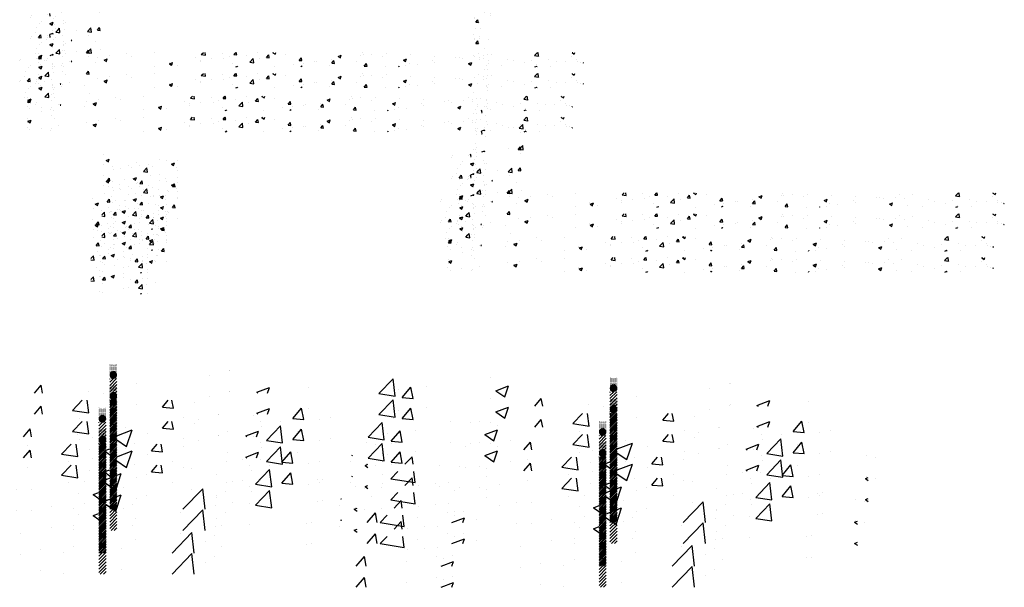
# Model space of a CAD drawing. Extents: x -210 to 4628, y -2287 to 14168.
# Tile 24 of 46: x 2055 to 2597, y 5264 to 5577. Entities that reach past the tile are written whole.
import ezdxf

# ---------------------------------------------------------------- set-up
doc = ezdxf.new("R2010")
doc.units = 0
doc.header["$LTSCALE"] = 24
doc.layers.get('0').update_dxf_attribs({"linetype": 'CONTINUOUS'})
doc.layers.add('E1', color=4, linetype='CONTINUOUS')
doc.layers.add('FIXT', color=6, linetype='CONTINUOUS')

# ---------------------------------------------------------------- blocks, each defined once
blk = doc.blocks.new('*X')
at = {"color": 0}
for p, q in [((2699.94, 1445.04), (2699.94, 1445.04)), ((2705.23, 1444.84), (2705.23, 1444.84)), ((2698.52, 1433.15), (2698.52, 1433.15)), ((2699.08, 1434.67), (2699.08, 1434.67)), ((2700.3, 1428.87), (2702.71, 1431.75)), ((2703.29, 1428.61), (2702.71, 1431.74)), ((2700.3, 1428.87), (2703.29, 1428.61)), ((2704.62, 1428.2), (2704.62, 1428.2)), ((2697.88, 1415.21), (2697.88, 1415.21)), ((2704.01, 1411.55), (2704.01, 1411.55)), ((2704.72, 1413.32), (2704.72, 1413.32)), ((2702.19, 1361.62), (2702.19, 1361.62)), ((2697.73, 1351.89), (2697.73, 1351.89)), ((2696.34, 1344.37), (2696.34, 1344.37)), ((2701.58, 1344.98), (2701.58, 1344.98)), ((2701.99, 1335.68), (2701.99, 1335.68)), ((2700.97, 1328.33), (2700.97, 1328.33)), ((2699.65, 1318.41), (2699.65, 1318.41)), ((2700.36, 1311.69), (2700.36, 1311.69)), ((2701.61, 1309.09), (2701.61, 1309.09)), ((2701.61, 1309.09), (2701.61, 1309.09)), ((2699.75, 1295.04), (2699.75, 1295.04)), ((2699.75, 1295.04), (2699.75, 1295.04)), ((2700.98, 1291.01), (2700.98, 1291.01)), ((2697.58, 1288.58), (2697.58, 1288.58)), ((2695.18, 1281.31), (2694.69, 1283.94)), ((2694.69, 1281.35), (2695.18, 1281.31)), ((2699.15, 1278.4), (2699.15, 1278.4)), ((2736.04, 1264.28), (2739.94, 1268.34)), ((2740.49, 1263.59), (2739.94, 1268.34)), ((2724.21, 1265.27), (2724.21, 1265.27)), ((2736.04, 1264.28), (2740.49, 1263.59)), ((2694.95, 1261.19), (2698.35, 1262.49)), ((2697.91, 1261.19), (2698.35, 1262.49)), ((2698.54, 1261.75), (2698.54, 1261.75)), ((2737.7, 1259.87), (2737.7, 1259.87)), ((2734.99, 1240.83), (2737.4, 1243.7)), ((2737.98, 1240.56), (2737.4, 1243.7)), ((2734.99, 1240.83), (2737.98, 1240.56)), ((2278.7, 1235.42), (2278.7, 1235.42)), ((2661.52, 1231.85), (2661.52, 1231.85)), ((2662.62, 1233.75), (2662.62, 1233.75)), ((2680.45, 1234.34), (2680.45, 1234.34)), ((2689.31, 1232.62), (2689.31, 1232.62)), ((2281.39, 1228.79), (2284.89, 1230.13)), ((2281.39, 1228.79), (2283.88, 1227.11)), ((2283.88, 1227.11), (2284.89, 1230.13)), ((2314.66, 1226.05), (2314.66, 1226.05)), ((2340.33, 1229.57), (2340.33, 1229.57)), ((2347.67, 1228.51), (2347.67, 1228.51)), ((2353.25, 1224.78), (2356.75, 1226.13)), ((2355.74, 1223.1), (2356.75, 1226.12)), ((2360.15, 1228.15), (2360.15, 1228.15)), ((2673.17, 1227.03), (2673.17, 1227.03)), ((2682.68, 1224.89), (2686.18, 1226.24)), ((2682.68, 1224.89), (2685.17, 1223.21)), ((2685.17, 1223.21), (2686.19, 1226.23)), ((2697.32, 1228.46), (2697.32, 1228.46)), ((2697.43, 1225.26), (2697.43, 1225.26)), ((2699.86, 1225.9), (2699.86, 1225.9)), ((2279, 1224.12), (2279, 1224.12)), ((2288.69, 1222.3), (2288.69, 1222.3)), ((2297.12, 1219.86), (2297.12, 1219.86)), ((2305.69, 1222.99), (2305.69, 1222.99)), ((2309.64, 1221.5), (2309.64, 1221.5)), ((2318.51, 1223.51), (2318.51, 1223.51)), ((2322.41, 1216.52), (2326.3, 1220.58)), ((2326.85, 1215.83), (2326.3, 1220.58)), ((2328.57, 1224), (2328.57, 1224)), ((2332.38, 1221.87), (2332.38, 1221.87)), ((2353.25, 1224.78), (2355.73, 1223.11)), ((2359.07, 1220.74), (2359.07, 1220.74)), ((2668.28, 1220.26), (2668.28, 1220.26)), ((2671.35, 1224.71), (2671.35, 1224.71)), ((2691.69, 1218.06), (2693.21, 1219.63)), ((2693.76, 1214.88), (2693.21, 1219.63)), ((2289.35, 1218.5), (2289.35, 1218.5)), ((2322.41, 1216.52), (2326.85, 1215.83)), ((2359.65, 1217.54), (2359.65, 1217.54)), ((2667.3, 1214.62), (2667.3, 1214.62)), ((2689.31, 1215.57), (2691.69, 1218.06)), ((2689.31, 1215.57), (2691.69, 1215.2)), ((2691.69, 1215.2), (2693.76, 1214.88)), ((2698.88, 1218.78), (2698.88, 1218.78)), ((2738.57, 1219.29), (2738.57, 1219.29)), ((2282.65, 1206.39), (2285.06, 1209.27)), ((2285.64, 1206.13), (2285.06, 1209.27)), ((2311.24, 1208.66), (2314.74, 1210)), ((2311.24, 1208.66), (2313.72, 1206.98)), ((2313.72, 1206.98), (2314.74, 1210)), ((2314.05, 1209.4), (2314.05, 1209.4)), ((2330.49, 1212.53), (2330.49, 1212.53)), ((2339.73, 1212.92), (2339.73, 1212.92)), ((2359.51, 1210.08), (2359.51, 1210.08)), ((2670.2, 1209.49), (2672.61, 1212.36)), ((2670.2, 1209.49), (2673.19, 1209.23)), ((2673.19, 1209.23), (2672.61, 1212.36)), ((2680.26, 1209.28), (2680.26, 1209.28)), ((2696.71, 1211.82), (2696.71, 1211.82)), ((2282.65, 1206.39), (2285.63, 1206.13)), ((2288.09, 1205.65), (2288.09, 1205.65)), ((2301.33, 1207.53), (2301.33, 1207.53)), ((2315.42, 1204.28), (2315.42, 1204.28)), ((2318.51, 1203.26), (2318.69, 1203.48)), ((2318.51, 1203.26), (2318.69, 1203.24)), ((2318.69, 1203.48), (2320.92, 1206.13)), ((2318.69, 1203.24), (2321.5, 1203)), ((2321.5, 1202.99), (2320.92, 1206.13)), ((2347, 1208.43), (2347, 1208.43)), ((2670.74, 1208.07), (2670.74, 1208.07)), ((2679.37, 1207.21), (2679.37, 1207.21)), ((2706.06, 1206.35), (2706.69, 1207.1)), ((2706.06, 1206.35), (2706.69, 1206.3)), ((2706.06, 1206.08), (2706.06, 1206.08)), ((2732.75, 1204.95), (2732.75, 1204.95)), ((2283.97, 1200.13), (2283.97, 1200.13)), ((2296.48, 1201.78), (2296.48, 1201.78)), ((2354.37, 1200.12), (2356.78, 1202.99)), ((2354.37, 1200.12), (2357.36, 1199.86)), ((2357.36, 1199.86), (2356.78, 1202.99)), ((2685.72, 1199.06), (2685.72, 1199.06)), ((2698.24, 1200.71), (2698.24, 1200.71)), ((2295.95, 1197.44), (2295.95, 1197.44)), ((2313.45, 1192.76), (2313.45, 1192.76)), ((2322.65, 1196.32), (2322.65, 1196.32)), ((2339.12, 1196.28), (2339.12, 1196.28)), ((2349.34, 1195.19), (2349.34, 1195.19)), ((2349.59, 1195.03), (2349.59, 1195.03)), ((2696.11, 1195.17), (2696.11, 1195.17)), ((2798.07, 1192.52), (2798.07, 1192.52)), ((2849.4, 1190.75), (2851.74, 1193.19)), ((2853.85, 1190.05), (2853.48, 1193.19)), ((2885.38, 1190.67), (2887.5, 1193.19)), ((2888.37, 1190.4), (2887.86, 1193.19)), ((2911.54, 1192.81), (2911.54, 1192.81)), ((2928.1, 1192.75), (2929.24, 1193.19)), ((2928.1, 1192.75), (2930.59, 1191.07)), ((2930.59, 1191.07), (2931.3, 1193.19)), ((3026.35, 1192.54), (3026.35, 1192.54)), ((3216.3, 1189.8), (3219.56, 1193.19)), ((3220.75, 1189.1), (3220.28, 1193.19)), ((3257.54, 1192.86), (3258.4, 1193.19)), ((3257.54, 1192.86), (3260.02, 1191.18)), ((3260.02, 1191.18), (3260.7, 1193.19)), ((2279.81, 1191.86), (2279.81, 1191.86)), ((2287.48, 1189.01), (2287.48, 1189.01)), ((2306.5, 1190.73), (2306.5, 1190.73)), ((2320.43, 1190.03), (2320.43, 1190.03)), ((2333.19, 1189.6), (2333.19, 1189.6)), ((2333.84, 1188.71), (2333.84, 1188.71)), ((2341.08, 1188.53), (2344.58, 1189.87)), ((2341.08, 1188.53), (2343.57, 1186.85)), ((2343.57, 1186.85), (2344.58, 1189.87)), ((2346.36, 1190.36), (2346.36, 1190.36)), ((2359.88, 1188.47), (2359.88, 1188.47)), ((2670.14, 1191.42), (2670.14, 1191.42)), ((2670.52, 1188.63), (2674.02, 1189.98)), ((2670.52, 1188.63), (2673.01, 1186.96)), ((2673.01, 1186.95), (2674.02, 1189.98)), ((2699.35, 1191.78), (2699.35, 1191.78)), ((2735.6, 1187.64), (2735.6, 1187.64)), ((2748.12, 1189.29), (2748.12, 1189.29)), ((2767.05, 1191.78), (2767.05, 1191.78)), ((2772.39, 1189), (2772.39, 1189)), ((2843.08, 1186.97), (2843.08, 1186.97)), ((2849.4, 1190.75), (2853.84, 1190.06)), ((2872.24, 1191.98), (2872.24, 1191.98)), ((2879.96, 1188.65), (2879.96, 1188.65)), ((2885.38, 1190.67), (2888.37, 1190.4)), ((2899.61, 1189.55), (2899.61, 1189.55)), ((2921.24, 1187.53), (2923.65, 1190.4)), ((2921.24, 1187.53), (2924.23, 1187.27)), ((2924.23, 1187.26), (2923.65, 1190.4)), ((2942.54, 1191.01), (2942.54, 1191.01)), ((2957.11, 1184.39), (2959.52, 1187.26)), ((2960.1, 1184.13), (2959.52, 1187.26)), ((2999.96, 1188.74), (3003.46, 1190.09)), ((2999.96, 1188.74), (3002.44, 1187.07)), ((3001.87, 1187.12), (3001.87, 1187.12)), ((3002.44, 1187.06), (3003.46, 1190.08)), ((3024.45, 1189.69), (3024.45, 1189.69)), ((3027.54, 1190.64), (3027.54, 1190.64)), ((3036.97, 1191.34), (3036.97, 1191.34)), ((3049.12, 1188.53), (3049.12, 1188.53)), ((3053.04, 1191.42), (3053.04, 1191.42)), ((3079.73, 1190.29), (3079.73, 1190.29)), ((3106.42, 1189.16), (3106.42, 1189.16)), ((3129.08, 1187.67), (3129.08, 1187.67)), ((3133.12, 1188.03), (3133.12, 1188.03)), ((3149.87, 1188.21), (3149.87, 1188.21)), ((3155.05, 1191.42), (3155.05, 1191.42)), ((3159.81, 1186.91), (3159.81, 1186.91)), ((3168.81, 1190.7), (3168.81, 1190.7)), ((3216.3, 1189.8), (3220.75, 1189.11)), ((3222.01, 1188.73), (3222.01, 1188.73)), ((3257.01, 1188.76), (3257.01, 1188.76)), ((2283.33, 1182.06), (2283.33, 1182.06)), ((2291.27, 1185.02), (2291.27, 1185.02)), ((2302.27, 1184.56), (2302.27, 1184.56)), ((2669.63, 1181.66), (2669.63, 1181.66)), ((2670.19, 1186.78), (2670.19, 1186.78)), ((2704.02, 1183.48), (2704.02, 1183.48)), ((2742.37, 1184.63), (2745.88, 1185.97)), ((2742.37, 1184.63), (2744.86, 1182.95)), ((2744.86, 1182.95), (2745.88, 1185.97)), ((2746.42, 1185.25), (2746.42, 1185.25)), ((2813.92, 1181.97), (2813.92, 1181.97)), ((2814.23, 1180.63), (2817.73, 1181.97)), ((2817.14, 1180.19), (2817.73, 1181.97)), ((2848.51, 1184.51), (2848.51, 1184.51)), ((2848.68, 1182.82), (2848.68, 1182.82)), ((2861.03, 1186.16), (2861.03, 1186.16)), ((2874.35, 1186.35), (2874.35, 1186.35)), ((2902.76, 1182.47), (2906.65, 1186.53)), ((2902.76, 1182.47), (2907.21, 1181.78)), ((2907.21, 1181.78), (2906.65, 1186.53)), ((2913.38, 1186.01), (2913.38, 1186.01)), ((2957.11, 1184.39), (2960.09, 1184.13)), ((2973.94, 1183.04), (2973.94, 1183.04)), ((2975.9, 1183.37), (2975.9, 1183.37)), ((2992.87, 1185.53), (2992.87, 1185.53)), ((2992.97, 1181.25), (2995.38, 1184.13)), ((2995.96, 1180.99), (2995.38, 1184.12)), ((3019.96, 1183.52), (3019.96, 1183.52)), ((3071.81, 1184.74), (3075.31, 1186.08)), ((3071.81, 1184.74), (3074.3, 1183.06)), ((3074.3, 1183.06), (3075.31, 1186.08)), ((3103.83, 1184.47), (3103.83, 1184.47)), ((3105.78, 1182.41), (3105.78, 1182.41)), ((3137.36, 1186.56), (3137.36, 1186.56)), ((3143.67, 1180.73), (3147.17, 1182.08)), ((3146.16, 1179.05), (3147.17, 1182.08)), ((3186.5, 1185.78), (3186.5, 1185.78)), ((3192.85, 1183.72), (3192.85, 1183.72)), ((3205.37, 1181.49), (3205.37, 1181.49)), ((3213.19, 1184.65), (3213.19, 1184.65)), ((3231.34, 1185.24), (3231.34, 1185.24)), ((3239.88, 1183.52), (3239.88, 1183.52)), ((3250.27, 1183.44), (3250.27, 1183.44)), ((3262.78, 1185.09), (3262.78, 1185.09)), ((3263.15, 1182.76), (3263.15, 1182.76)), ((3266.57, 1182.39), (3266.57, 1182.39)), ((3269.66, 1181.52), (3270.14, 1182.01)), ((3269.66, 1181.52), (3270.14, 1181.45)), ((2312.84, 1176.11), (2312.84, 1176.11)), ((2338.51, 1179.63), (2338.51, 1179.63)), ((2672.57, 1179.34), (2672.57, 1179.34)), ((2685.09, 1180.99), (2685.09, 1180.99)), ((2695.5, 1178.53), (2695.5, 1178.53)), ((2696.32, 1180.53), (2696.32, 1180.53)), ((2798, 1177.86), (2798, 1177.86)), ((2814.23, 1180.63), (2814.88, 1180.19)), ((2814.88, 1180.19), (2816.72, 1178.95)), ((2816.72, 1178.95), (2817.14, 1180.19)), ((2816.93, 1180.36), (2816.93, 1180.36)), ((2822.71, 1179.08), (2822.71, 1179.08)), ((2884.22, 1181), (2884.22, 1181)), ((2887.56, 1177.19), (2889.59, 1177.96)), ((2889.33, 1177.19), (2889.59, 1177.96)), ((2929.84, 1177.23), (2929.84, 1177.23)), ((2950.64, 1180.17), (2950.64, 1180.17)), ((2958.99, 1177.19), (2960.02, 1178.25)), ((2960.14, 1177.19), (2960.02, 1178.25)), ((2961.42, 1181.39), (2961.42, 1181.39)), ((2990.8, 1178.52), (2990.8, 1178.52)), ((2992.97, 1181.25), (2995.96, 1180.99)), ((3028.83, 1178.11), (3031.24, 1180.99)), ((3028.83, 1178.11), (3031.82, 1177.85)), ((3031.82, 1177.85), (3031.24, 1180.99)), ((3052.19, 1177.2), (3052.19, 1177.2)), ((3066.55, 1177.19), (3067.11, 1177.85)), ((3067.23, 1177.19), (3067.11, 1177.85)), ((3074.33, 1178.27), (3074.33, 1178.27)), ((3078.16, 1180.95), (3078.16, 1180.95)), ((3086.84, 1179.91), (3086.84, 1179.91)), ((3143.67, 1180.73), (3146.16, 1179.06)), ((3163.69, 1178.72), (3163.69, 1178.72)), ((3180.12, 1178.29), (3180.12, 1178.29)), ((3216.71, 1177.19), (3219.03, 1178.07)), ((3218.69, 1179.28), (3218.69, 1179.28)), ((3218.73, 1177.19), (3219.03, 1178.07)), ((3233.99, 1177.75), (3233.99, 1177.75)), ((2276.69, 1168.88), (2279.57, 1171.88)), ((2280.12, 1167.13), (2279.57, 1171.87)), ((2286.01, 1172.03), (2286.01, 1172.03)), ((2286.87, 1172.36), (2286.87, 1172.36)), ((2289.58, 1168.79), (2291.99, 1171.66)), ((2292.57, 1168.52), (2292, 1171.66)), ((2299.07, 1172.4), (2302.57, 1173.74)), ((2299.07, 1172.4), (2301.56, 1170.72)), ((2301.56, 1170.72), (2302.57, 1173.74)), ((2312.7, 1170.9), (2312.7, 1170.9)), ((2333.21, 1170.64), (2333.21, 1170.64)), ((2276.69, 1167.66), (2280.12, 1167.13)), ((2289.58, 1168.79), (2292.57, 1168.52)), ((2320.69, 1168.99), (2320.69, 1168.99)), ((2325.45, 1165.65), (2327.86, 1168.52)), ((2325.45, 1165.65), (2328.44, 1165.39)), ((2328.44, 1165.38), (2327.86, 1168.52)), ((2339.39, 1169.77), (2339.39, 1169.77)), ((2347.52, 1165.2), (2347.52, 1165.2)), ((2289.11, 1164.83), (2289.11, 1164.83)), ((2318.36, 1160.19), (2318.36, 1160.19)), ((2329.03, 1159.54), (2332.93, 1163.6)), ((2333.48, 1158.85), (2332.93, 1163.6)), ((2337.9, 1162.99), (2337.9, 1162.99)), ((2286.26, 1155.72), (2286.26, 1155.72)), ((2289.2, 1155.19), (2289.2, 1155.19)), ((2312.23, 1159.47), (2312.23, 1159.47)), ((2329.03, 1159.54), (2333.48, 1158.85)), ((2331.31, 1153.19), (2332.42, 1153.61)), ((2332.28, 1153.19), (2332.42, 1153.61)), ((2338.99, 1153.41), (2338.99, 1153.41)), ((894.23, 440.85), (902.02, 448.97)), ((903.12, 439.47), (902.02, 448.97)), ((907.04, 438.68), (911.86, 444.43)), ((913.02, 438.16), (911.86, 444.43)), ((920.44, 444.62), (920.44, 444.62)), ((955.58, 449.61), (955.58, 449.61)), ((958.58, 442.3), (965.58, 444.99)), ((963.55, 438.94), (965.58, 444.99)), ((1021.41, 449.69), (1021.41, 449.69)), ((1021.41, 449.06), (1021.41, 449.06)), ((1021.41, 448.44), (1021.41, 448.44)), ((1021.41, 447.81), (1021.41, 447.81)), ((1021.41, 447.19), (1021.41, 447.19)), ((1021.41, 446.56), (1021.41, 446.56)), ((1021.41, 445.94), (1021.41, 445.94)), ((1021.41, 445.31), (1021.41, 445.31)), ((1021.41, 444.69), (1021.41, 444.69)), ((1021.5, 444.5), (1021.75, 444.5)), ((1021.56, 449.38), (1021.56, 449.38)), ((1021.56, 448.75), (1021.56, 448.75)), ((1021.56, 448.12), (1021.56, 448.12)), ((1021.56, 447.5), (1021.56, 447.5)), ((1021.56, 446.88), (1021.56, 446.88)), ((1021.56, 446.25), (1021.56, 446.25)), ((1021.56, 445.62), (1021.56, 445.62)), ((1021.56, 445), (1021.56, 445)), ((1021.72, 449.69), (1021.72, 449.69)), ((1021.72, 449.06), (1021.72, 449.06)), ((1021.72, 448.44), (1021.72, 448.44)), ((1021.72, 447.81), (1021.72, 447.81)), ((1021.72, 447.19), (1021.72, 447.19)), ((1021.72, 446.56), (1021.72, 446.56)), ((1021.72, 445.94), (1021.72, 445.94)), ((1021.72, 445.31), (1021.72, 445.31)), ((1021.74, 445), (1021.75, 445)), ((1021.75, 444.75), (1022, 444.75)), ((1021.88, 449.38), (1021.88, 449.38)), ((1021.88, 448.75), (1021.88, 448.75)), ((1021.88, 448.12), (1021.88, 448.12)), ((1021.88, 447.5), (1021.88, 447.5)), ((1021.88, 446.88), (1021.88, 446.88)), ((1021.88, 446.25), (1021.88, 446.25)), ((1021.88, 445.62), (1021.88, 445.62)), ((1021.94, 445.25), (1022, 445.25)), ((1022, 445), (1022.25, 445)), ((1022, 444.5), (1022.25, 444.5)), ((1022.03, 449.06), (1022.03, 449.06)), ((1022.03, 448.44), (1022.03, 448.44)), ((1022.03, 447.81), (1022.03, 447.81)), ((1022.03, 447.19), (1022.03, 447.19)), ((1022.03, 446.56), (1022.03, 446.56)), ((1022.03, 445.94), (1022.03, 445.94)), ((1022.19, 449.38), (1022.19, 449.38)), ((1022.19, 448.75), (1022.19, 448.75)), ((1022.19, 448.12), (1022.19, 448.12)), ((1022.19, 447.5), (1022.19, 447.5)), ((1022.19, 446.88), (1022.19, 446.88)), ((1022.19, 446.25), (1022.19, 446.25)), ((1022.19, 445.62), (1022.19, 445.62)), ((1022.24, 445.5), (1022.25, 445.5)), ((1022.25, 445.25), (1022.5, 445.25)), ((1022.25, 444.75), (1022.5, 444.75)), ((1022.34, 449.06), (1022.34, 449.06)), ((1022.34, 448.44), (1022.34, 448.44)), ((1022.34, 447.81), (1022.34, 447.81)), ((1022.34, 447.19), (1022.34, 447.19)), ((1022.34, 446.56), (1022.34, 446.56)), ((1022.34, 445.94), (1022.34, 445.94)), ((1022.5, 449.38), (1022.5, 449.38)), ((1022.5, 448.75), (1022.5, 448.75)), ((1022.5, 448.12), (1022.5, 448.12)), ((1022.5, 447.5), (1022.5, 447.5)), ((1022.5, 446.88), (1022.5, 446.88)), ((1022.5, 446.25), (1022.5, 446.25)), ((1022.5, 445.5), (1022.75, 445.5)), ((1022.5, 445), (1022.75, 445)), ((1022.5, 444.5), (1022.75, 444.5)), ((1022.66, 449.06), (1022.66, 449.06)), ((1022.66, 448.44), (1022.66, 448.44)), ((1022.66, 447.81), (1022.66, 447.81)), ((1022.66, 447.19), (1022.66, 447.19)), ((1022.66, 446.56), (1022.66, 446.56)), ((1022.66, 445.94), (1022.66, 445.94)), ((1022.75, 445.75), (1023, 445.75)), ((1022.75, 445.25), (1023, 445.25)), ((1022.75, 444.75), (1023, 444.75)), ((1022.81, 449.38), (1022.81, 449.38)), ((1022.81, 448.75), (1022.81, 448.75)), ((1022.81, 448.12), (1022.81, 448.12)), ((1022.81, 447.5), (1022.81, 447.5)), ((1022.81, 446.88), (1022.81, 446.88)), ((1022.81, 446.25), (1022.81, 446.25)), ((1022.97, 449.06), (1022.97, 449.06)), ((1022.97, 448.44), (1022.97, 448.44)), ((1022.97, 447.81), (1022.97, 447.81)), ((1022.97, 447.19), (1022.97, 447.19)), ((1022.97, 446.56), (1022.97, 446.56)), ((1022.97, 445.94), (1022.97, 445.94)), ((1023, 445.5), (1023.25, 445.5)), ((1023, 445), (1023.25, 445)), ((1023, 444.5), (1023.25, 444.5)), ((1023.12, 449.38), (1023.12, 449.38)), ((1023.12, 448.75), (1023.12, 448.75)), ((1023.12, 448.12), (1023.12, 448.12)), ((1023.12, 447.5), (1023.12, 447.5)), ((1023.12, 446.88), (1023.12, 446.88)), ((1023.12, 446.25), (1023.12, 446.25)), ((1023.25, 445.75), (1023.5, 445.75)), ((1023.25, 445.25), (1023.5, 445.25)), ((1023.25, 444.75), (1023.5, 444.75)), ((1023.28, 449.06), (1023.28, 449.06)), ((1023.28, 448.44), (1023.28, 448.44)), ((1023.28, 447.81), (1023.28, 447.81)), ((1023.28, 447.19), (1023.28, 447.19)), ((1023.28, 446.56), (1023.28, 446.56)), ((1023.28, 445.94), (1023.28, 445.94)), ((1023.44, 448.75), (1023.44, 448.75)), ((1023.44, 448.12), (1023.44, 448.12)), ((1023.44, 447.5), (1023.44, 447.5)), ((1023.44, 446.88), (1023.44, 446.88)), ((1023.44, 446.25), (1023.44, 446.25)), ((1023.5, 445.5), (1023.75, 445.5)), ((1023.5, 445), (1023.75, 445)), ((1023.5, 444.5), (1023.75, 444.5)), ((1023.59, 449.06), (1023.59, 449.06)), ((1023.59, 448.44), (1023.59, 448.44)), ((1023.59, 447.81), (1023.59, 447.81)), ((1023.59, 447.19), (1023.59, 447.19)), ((1023.59, 446.56), (1023.59, 446.56)), ((1023.59, 445.94), (1023.59, 445.94)), ((1023.75, 449.38), (1023.75, 449.38)), ((1023.75, 448.75), (1023.75, 448.75)), ((1023.75, 448.12), (1023.75, 448.12)), ((1023.75, 447.5), (1023.75, 447.5)), ((1023.75, 446.88), (1023.75, 446.88)), ((1023.75, 446.25), (1023.75, 446.25)), ((1023.75, 445.75), (1024, 445.75)), ((1023.75, 445.25), (1024, 445.25)), ((1023.75, 444.75), (1024, 444.75)), ((1023.91, 449.06), (1023.91, 449.06)), ((1023.91, 448.44), (1023.91, 448.44)), ((1023.91, 447.81), (1023.91, 447.81)), ((1023.91, 447.19), (1023.91, 447.19)), ((1023.91, 446.56), (1023.91, 446.56)), ((1023.91, 445.94), (1023.91, 445.94)), ((1024, 445.5), (1024.25, 445.5)), ((1024, 445), (1024.25, 445)), ((1024, 444.5), (1024.25, 444.5)), ((1024.06, 449.38), (1024.06, 449.38)), ((1024.06, 448.75), (1024.06, 448.75)), ((1024.06, 448.12), (1024.06, 448.12)), ((1024.06, 447.5), (1024.06, 447.5)), ((1024.06, 446.88), (1024.06, 446.88)), ((1024.06, 446.25), (1024.06, 446.25)), ((1024.22, 449.06), (1024.22, 449.06)), ((1024.22, 448.44), (1024.22, 448.44)), ((1024.22, 447.81), (1024.22, 447.81)), ((1024.22, 447.19), (1024.22, 447.19)), ((1024.22, 446.56), (1024.22, 446.56)), ((1024.22, 445.94), (1024.22, 445.94)), ((1024.25, 445.25), (1024.5, 445.25)), ((1024.25, 444.75), (1024.5, 444.75)), ((1024.38, 449.38), (1024.38, 449.38)), ((1024.38, 448.75), (1024.38, 448.75)), ((1024.38, 448.12), (1024.38, 448.12)), ((1024.38, 447.5), (1024.38, 447.5)), ((1024.38, 446.88), (1024.38, 446.88)), ((1024.38, 446.25), (1024.38, 446.25)), ((1024.38, 445.62), (1024.38, 445.62)), ((1024.5, 445.5), (1024.53, 445.5)), ((1024.5, 445), (1024.75, 445)), ((1024.5, 444.5), (1024.75, 444.5)), ((1024.53, 449.06), (1024.53, 449.06)), ((1024.53, 448.44), (1024.53, 448.44)), ((1024.53, 447.81), (1024.53, 447.81)), ((1024.53, 447.19), (1024.53, 447.19)), ((1024.53, 446.56), (1024.53, 446.56)), ((1024.53, 445.94), (1024.53, 445.94)), ((1024.69, 449.38), (1024.69, 449.38)), ((1024.69, 448.75), (1024.69, 448.75)), ((1024.69, 448.12), (1024.69, 448.12)), ((1024.69, 447.5), (1024.69, 447.5)), ((1024.69, 446.88), (1024.69, 446.88)), ((1024.69, 446.25), (1024.69, 446.25)), ((1024.69, 445.62), (1024.69, 445.62)), ((1024.75, 445.25), (1024.82, 445.25)), ((1024.75, 444.75), (1025, 444.75)), ((1024.84, 449.06), (1024.84, 449.06)), ((1024.84, 448.44), (1024.84, 448.44)), ((1024.84, 447.81), (1024.84, 447.81)), ((1024.84, 447.19), (1024.84, 447.19)), ((1024.84, 446.56), (1024.84, 446.56)), ((1024.84, 445.94), (1024.84, 445.94)), ((1024.84, 445.31), (1024.84, 445.31)), ((1025, 449.38), (1025, 449.38)), ((1025, 448.75), (1025, 448.75)), ((1025, 448.12), (1025, 448.12)), ((1025, 447.5), (1025, 447.5)), ((1025, 446.88), (1025, 446.88)), ((1025, 446.25), (1025, 446.25)), ((1025, 445.62), (1025, 445.62)), ((1025, 445), (1025.02, 445)), ((1025, 444.5), (1025.25, 444.5)), ((1025.16, 449.69), (1025.16, 449.69)), ((1025.16, 449.06), (1025.16, 449.06)), ((1025.16, 448.44), (1025.16, 448.44)), ((1025.16, 447.81), (1025.16, 447.81)), ((1025.16, 447.19), (1025.16, 447.19)), ((1025.16, 446.56), (1025.16, 446.56)), ((1025.16, 445.94), (1025.16, 445.94)), ((1025.16, 445.31), (1025.16, 445.31)), ((1025.31, 449.38), (1025.31, 449.38)), ((1025.31, 448.75), (1025.31, 448.75)), ((1025.31, 448.12), (1025.31, 448.12)), ((1025.31, 447.5), (1025.31, 447.5)), ((1025.31, 446.88), (1025.31, 446.88)), ((1025.31, 446.25), (1025.31, 446.25)), ((1025.31, 445.62), (1025.31, 445.62)), ((1025.31, 445), (1025.31, 445)), ((1087.38, 446.1), (1087.38, 446.1)), ((1087.49, 446.19), (1087.49, 446.19)), ((894.23, 440.85), (903.12, 439.47)), ((904.95, 442.94), (904.95, 442.94)), ((958.58, 442.3), (963.55, 438.94)), ((1021.38, 443.75), (1021.5, 443.75)), ((1021.38, 438.02), (1025.22, 441.86)), ((1021.38, 439.79), (1023.46, 441.86)), ((1021.38, 441.55), (1021.69, 441.86)), ((1021.38, 436.25), (1025.38, 440.25)), ((1021.42, 444.25), (1021.5, 444.25)), ((1021.48, 443.25), (1021.5, 443.25)), ((1021.5, 444), (1021.75, 444)), ((1021.5, 443.5), (1021.75, 443.5)), ((1021.57, 443), (1021.75, 443)), ((1021.75, 444.25), (1022, 444.25)), ((1021.75, 443.75), (1022, 443.75)), ((1021.75, 443.25), (1022, 443.25)), ((1021.75, 442.75), (1022, 442.75)), ((1022, 444), (1022.25, 444)), ((1022, 443.5), (1022.25, 443.5)), ((1022, 443), (1022.25, 443)), ((1022, 442.5), (1022.25, 442.5)), ((1022.25, 444.25), (1022.5, 444.25)), ((1022.25, 443.75), (1022.5, 443.75)), ((1022.25, 443.25), (1022.5, 443.25)), ((1022.25, 442.75), (1022.5, 442.75)), ((1022.25, 442.25), (1022.5, 442.25)), ((1022.5, 444), (1022.75, 444)), ((1022.5, 443.5), (1022.75, 443.5)), ((1022.5, 443), (1022.75, 443)), ((1022.5, 442.5), (1022.75, 442.5)), ((1022.65, 442), (1022.75, 442)), ((1022.75, 444.25), (1023, 444.25)), ((1022.75, 443.75), (1023, 443.75)), ((1022.75, 443.25), (1023, 443.25)), ((1022.75, 442.75), (1023, 442.75)), ((1022.75, 442.25), (1023, 442.25)), ((1023, 444), (1023.25, 444)), ((1023, 443.5), (1023.25, 443.5)), ((1023, 443), (1023.25, 443)), ((1023, 442.5), (1023.25, 442.5)), ((1023, 442), (1023.25, 442)), ((1023.25, 444.25), (1023.5, 444.25)), ((1023.25, 443.75), (1023.5, 443.75)), ((1023.25, 443.25), (1023.5, 443.25)), ((1023.25, 442.75), (1023.5, 442.75)), ((1023.25, 442.25), (1023.5, 442.25)), ((1023.5, 444), (1023.75, 444)), ((1023.5, 443.5), (1023.75, 443.5)), ((1023.5, 443), (1023.75, 443)), ((1023.5, 442.5), (1023.75, 442.5)), ((1023.5, 442), (1023.75, 442)), ((1023.75, 444.25), (1024, 444.25)), ((1023.75, 443.75), (1024, 443.75)), ((1023.75, 443.25), (1024, 443.25)), ((1023.75, 442.75), (1024, 442.75)), ((1023.75, 442.25), (1024, 442.25)), ((1024, 444), (1024.25, 444)), ((1024, 443.5), (1024.25, 443.5)), ((1024, 443), (1024.25, 443)), ((1024, 442.5), (1024.25, 442.5)), ((1024, 442), (1024.12, 442)), ((1024.25, 444.25), (1024.5, 444.25)), ((1024.25, 443.75), (1024.5, 443.75)), ((1024.25, 443.25), (1024.5, 443.25)), ((1024.25, 442.75), (1024.5, 442.75)), ((1024.25, 442.25), (1024.5, 442.25)), ((1024.5, 444), (1024.75, 444)), ((1024.5, 443.5), (1024.75, 443.5)), ((1024.5, 443), (1024.75, 443)), ((1024.5, 442.5), (1024.75, 442.5)), ((1024.75, 444.25), (1025, 444.25)), ((1024.75, 443.75), (1025, 443.75)), ((1024.75, 443.25), (1025, 443.25)), ((1024.75, 442.75), (1025, 442.75)), ((1025, 444), (1025.25, 444)), ((1025, 443.5), (1025.25, 443.5)), ((1025, 443), (1025.19, 443)), ((1025.25, 444.25), (1025.34, 444.25)), ((1025.25, 443.75), (1025.38, 443.75)), ((1025.25, 443.25), (1025.29, 443.25)), ((1036.15, 439.15), (1036.15, 439.15)), ((1076.34, 443.46), (1076.34, 443.46)), ((907.04, 438.68), (913.02, 438.16)), ((979.98, 433.86), (983.59, 438.15)), ((984.38, 433.86), (983.59, 438.15)), ((1009.47, 434.85), (1009.47, 434.85)), ((1021.38, 434.48), (1025.38, 438.48)), ((1021.38, 432.71), (1025.38, 436.71)), ((1021.38, 430.95), (1025.38, 434.95)), ((1102.29, 434.29), (1109.29, 436.98)), ((1102.29, 434.29), (1102.93, 433.86)), ((1108.25, 433.86), (1109.29, 436.98)), ((1130.76, 436.69), (1130.76, 436.69)), ((1000.95, 424.3), (1006.29, 429.86)), ((1009.85, 422.92), (1009.04, 429.86)), ((1018.02, 433.45), (1018.02, 433.45)), ((1021.38, 429.18), (1025.38, 433.18)), ((1021.38, 427.41), (1025.38, 431.41)), ((1021.38, 425.64), (1025.38, 429.64)), ((1050.49, 426.13), (1053.62, 429.86)), ((1056.47, 425.61), (1055.68, 429.86)), ((1067.86, 428.41), (1067.86, 428.41)), ((902, 427.24), (902, 427.24)), ((933.7, 425.25), (933.7, 425.25)), ((933.7, 425.25), (933.7, 425.25)), ((944.44, 424.85), (944.44, 424.85)), ((955.38, 424.99), (955.38, 424.99)), ((959.71, 423.44), (959.71, 423.44)), ((1000.95, 424.3), (1009.85, 422.92)), ((1008.76, 422.73), (1008.76, 422.73)), ((1021.38, 423.88), (1025.38, 427.88)), ((1021.38, 422.11), (1025.38, 426.11)), ((1021.38, 420.34), (1025.38, 424.34)), ((1050.49, 426.13), (1056.47, 425.61)), ((1122.22, 419.86), (1127.04, 425.6)), ((1128.19, 419.33), (1127.04, 425.6)), ((1004.7, 420.09), (1004.7, 420.09)), ((1021.38, 418.57), (1025.38, 422.57)), ((1021.38, 416.8), (1025.38, 420.8)), ((1021.38, 415.04), (1025.38, 419.04)), ((1062.15, 420.48), (1062.15, 420.48)), ((1100.3, 421.5), (1100.3, 421.5)), ((1104.59, 418.09), (1104.59, 418.09)), ((1115.53, 418.22), (1115.53, 418.22)), ((1122.22, 419.86), (1128.19, 419.33)), ((1136.79, 419.3), (1136.79, 419.3)), ((1142.77, 420.28), (1142.77, 420.28)), ((901.39, 413.43), (901.39, 413.43)), ((966.83, 415.11), (966.83, 415.11)), ((1021.38, 413.27), (1025.38, 417.27)), ((1021.38, 411.5), (1025.38, 415.5)), ((1021.38, 409.73), (1025.38, 413.73)), ((1021.38, 407.97), (1025.38, 411.97)), ((1025.38, 410.35), (1033.77, 413.57)), ((1030.73, 404.5), (1033.77, 413.57)), ((1086.28, 412.9), (1086.28, 412.9)), ((1105.22, 415.34), (1105.22, 415.34)), ((1107.68, 407.75), (1115.46, 415.87)), ((1116.57, 406.37), (1115.46, 415.86)), ((879.2, 406.91), (879.53, 406.69)), ((879.53, 406.69), (879.69, 407.16)), ((896, 408.09), (896, 408.09)), ((941.79, 411.81), (941.79, 411.81)), ((1021.38, 406.2), (1025.38, 410.2)), ((1021.38, 404.43), (1025.38, 408.43)), ((1021.38, 402.66), (1025.38, 406.66)), ((1025.38, 408.11), (1030.73, 404.5)), ((1041.99, 411.49), (1041.99, 411.49)), ((1107.68, 407.75), (1116.57, 406.37)), ((1162.57, 406.72), (1162.57, 406.72)), ((878.64, 403.5), (878.64, 403.5)), ((908.54, 401.88), (912.54, 406.05)), ((913.02, 401.88), (912.54, 406.05)), ((976.07, 404.71), (976.07, 404.71)), ((1010.49, 402.87), (1010.49, 402.87)), ((1018.27, 402.04), (1021.38, 403.23)), ((1018.27, 402.04), (1021.38, 399.94)), ((1021.38, 400.89), (1025.38, 404.89)), ((1021.38, 399.13), (1025.38, 403.13)), ((1021.38, 397.36), (1025.38, 401.36)), ((1034.94, 405.86), (1034.94, 405.86)), ((1167.61, 405.56), (1167.61, 405.56)), ((900.86, 393.87), (904.7, 397.88)), ((914.2, 391.8), (913.49, 397.88)), ((1021.38, 395.59), (1025.38, 399.59)), ((1021.38, 393.82), (1025.38, 397.82)), ((1021.38, 392.06), (1025.38, 396.06)), ((1085.55, 396.16), (1085.55, 396.16)), ((1104.46, 397.25), (1104.46, 397.25)), ((900.86, 393.87), (914.2, 391.8)), ((916.12, 390.44), (916.12, 390.44)), ((925.35, 391.47), (925.35, 391.47)), ((932.49, 391.96), (932.49, 391.96)), ((953.68, 395.39), (953.68, 395.39)), ((1021.38, 390.29), (1025.38, 394.29)), ((1021.38, 388.52), (1025.38, 392.52)), ((1021.38, 386.75), (1025.38, 390.75)), ((1066.58, 392.26), (1066.58, 392.26)), ((1161.98, 394.03), (1163.56, 394.64)), ((1161.98, 394.03), (1163.56, 392.96)), ((1007.64, 384.92), (1007.64, 384.92)), ((1021.38, 384.98), (1025.38, 388.98)), ((1021.38, 383.22), (1025.38, 387.22)), ((1021.38, 381.45), (1025.38, 385.45)), ((1041.55, 388.97), (1041.55, 388.97)), ((1089.21, 385.15), (1089.21, 385.15)), ((1135.57, 386.01), (1135.57, 386.01)), ((1138.5, 386.51), (1138.5, 386.51)), ((978.4, 380.65), (978.4, 380.65)), ((1021.38, 379.68), (1025.38, 383.68)), ((1021.38, 377.91), (1025.38, 381.91)), ((1021.38, 376.15), (1025.38, 380.15)), ((1061.73, 369.86), (1072.63, 381.22)), ((1073.95, 369.86), (1072.63, 381.22)), ((1085.06, 379.61), (1085.06, 379.61)), ((887.79, 369.86), (892.28, 375.22)), ((893.27, 369.86), (892.28, 375.22)), ((931.88, 375.31), (931.88, 375.31)), ((940.52, 375.67), (940.52, 375.67)), ((1021.38, 374.38), (1025.38, 378.38)), ((1021.38, 372.61), (1025.38, 376.61)), ((1021.38, 370.84), (1025.38, 374.84)), ((1080.18, 376.49), (1080.18, 376.49)), ((915.49, 372.37), (915.49, 372.37)), ((934.44, 369.86), (941.25, 372.47)), ((935.91, 373.89), (935.91, 373.89)), ((940.37, 369.86), (941.25, 372.47)), ((989.29, 371.63), (989.29, 371.63)), ((1001.73, 370.13), (1001.73, 370.13)), ((1022.17, 369.86), (1025.38, 373.07)), ((1023.93, 369.86), (1025.38, 371.31)), ((1033.72, 372.57), (1033.72, 372.57))]:
    blk.add_line(p, q, dxfattribs=at)
blk = doc.blocks.new('XEBACK')
at = {"layer": 'FIXT', "color": 0}
for p in [(1082.9, 4937.32), (1082.9, 4925.73), (1358.26, 4930.06), (1358.26, 4918.48), (1076.88, 4913.25), (1352.24, 4906), (1076.88, 4901.67), (1352.24, 4894.42)]:
    blk.add_blockref('*X', p, dxfattribs=at)
at = {"layer": 'FIXT', "color": 0, "xscale": 0.5, "yscale": 0.5, "zscale": 0.5}
for p in [(730.02, 4962.04), (730.02, 4950.46), (724, 4937.98), (724, 4926.39), (961.63, 4884.79), (961.63, 4873.21), (955.61, 4860.72), (955.61, 4849.14)]:
    blk.add_blockref('*X', p, dxfattribs=at)

msp = doc.modelspace()

# ---------------------------------------------------------------- block references
at = {"layer": 'E1', "color": 0}
msp.add_blockref('XEBACK', (0, 0), dxfattribs=at)

doc.saveas('drawing.dxf')
